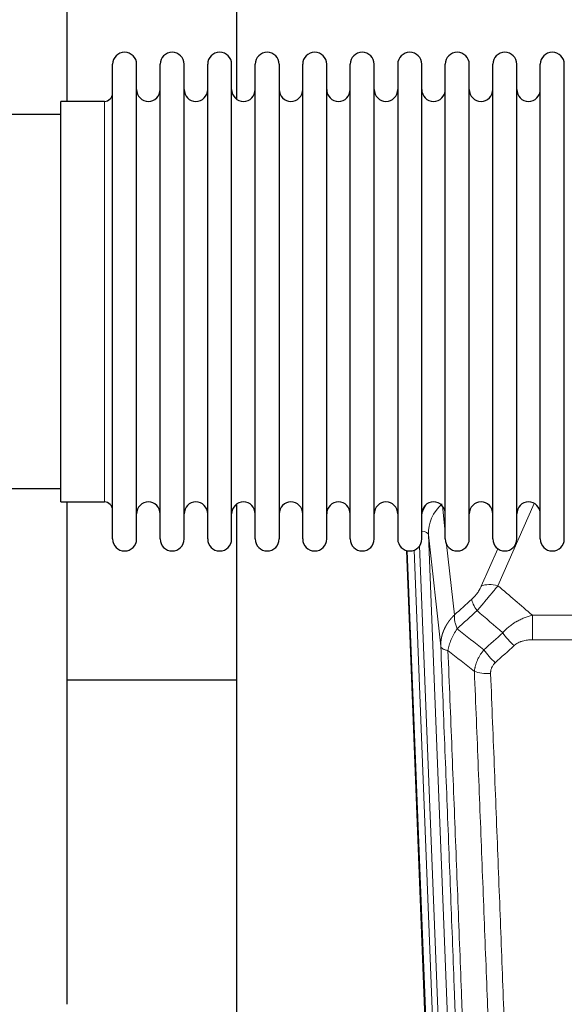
# Model space of a CAD drawing. Header units: inches. Extents: x 0 to 23760, y -13 to 16800.
# Tile 35 of 247: x 4624 to 4855, y 5659 to 6077. Entities that reach past the tile are written whole.
import ezdxf

# ---------------------------------------------------------------- set-up
doc = ezdxf.new("R2010")
doc.units = ezdxf.units.IN
doc.layers.add('1', color=7, linetype='Continuous', true_color=0xffffff)

msp = doc.modelspace()

# ---------------------------------------------------------------- linework, layer by layer
at = {"layer": '1', "color": 2, "linetype": 'Continuous', "lineweight": 25}
for p, q in [((4643.764, 6042.41), (4643.764, 6081.61)), ((4715.764, 6081.61), (4715.764, 6043.365)), ((4663.104, 6046.76), (4663.104, 6058.161)), ((4673.304, 6046.76), (4673.304, 6058.161)), ((4683.304, 6046.76), (4683.304, 6058.161)), ((4693.504, 6046.76), (4693.504, 6058.161)), ((4703.504, 6046.76), (4703.504, 6058.161)), ((4713.704, 6046.76), (4713.704, 6058.161)), ((4723.704, 6046.76), (4723.704, 6058.161)), ((4733.904, 6058.161), (4733.904, 6046.76)), ((4743.904, 6046.76), (4743.904, 6058.161)), ((4754.104, 6046.76), (4754.104, 6058.161)), ((4764.104, 5856.361), (4764.104, 6058.161)), ((4774.304, 5856.361), (4774.304, 6058.161)), ((4784.304, 6058.161), (4784.304, 5856.361)), ((4794.504, 5856.361), (4794.504, 6058.161)), ((4804.504, 5856.361), (4804.504, 6058.161)), ((4814.704, 5856.361), (4814.704, 6058.161)), ((4824.704, 5856.361), (4824.704, 6058.161)), ((4834.904, 5856.361), (4834.904, 6058.161)), ((4844.904, 5856.361), (4844.904, 6058.161)), ((4855.104, 5856.361), (4855.104, 6058.161)), ((4663.104, 5856.361), (4663.104, 6046.76)), ((4673.304, 5856.361), (4673.304, 6046.76)), ((4683.304, 5856.361), (4683.304, 6046.76)), ((4693.504, 5856.361), (4693.504, 6046.76)), ((4703.504, 5856.361), (4703.504, 6046.76)), ((4713.704, 5856.361), (4713.704, 6046.76)), ((4723.704, 5856.361), (4723.704, 6046.76)), ((4733.904, 6046.76), (4733.904, 5856.361)), ((4743.904, 5856.361), (4743.904, 6046.76)), ((4754.104, 5856.361), (4754.104, 6046.76)), ((4659.604, 6042.411), (4641.104, 6042.411)), ((4641.104, 6032.79), (4641.104, 6042.411)), ((4641.104, 6036.761), (4545.104, 6036.761)), ((4641.104, 5872.111), (4641.104, 6032.79)), ((4545.104, 5877.761), (4641.104, 5877.761)), ((4641.104, 5872.111), (4659.604, 5872.111)), ((4643.764, 5658.543), (4643.764, 5872.106)), ((4715.764, 5871.152), (4715.764, 5644.351)), ((4800.7, 5532.057), (4788.127, 5851.42)), ((4715.719, 5796.386), (4643.71, 5796.386))]:
    msp.add_line(p, q, dxfattribs=at)
at = {"layer": '1', "color": 110, "linetype": 'Continuous', "lineweight": 13}
for p, q in [((4659.604, 6032.79), (4659.604, 6042.411)), ((4659.604, 5872.111), (4659.604, 6032.79)), ((4803.277, 5870.392), (4804.504, 5859.304)), ((4842.272, 5871.514), (4826.891, 5836.484)), ((4797.341, 5858.138), (4810.407, 5526.244)), ((4802.588, 5810.732), (4797.341, 5858.138)), ((4793.597, 5853.454), (4806.415, 5527.871)), ((4805.094, 5853.98), (4808.403, 5824.084)), ((4819.83, 5836.334), (4826.81, 5852.232)), ((4801.074, 5528.799), (4788.375, 5851.362)), ((4791.31, 5851.63), (4804.068, 5527.579)), ((4841.518, 5823.964), (5074.691, 5823.964)), ((4841.518, 5813.533), (4841.518, 5823.964)), ((5074.691, 5813.533), (4841.518, 5813.533))]:
    msp.add_line(p, q, dxfattribs=at)
at = {"layer": '1', "color": 2, "linetype": 'Continuous', "lineweight": 25}
for centre, radius, start, end in [((4668.204, 6058.161), 5.1, 0, 180), ((4688.404, 6058.161), 5.1, 0, 180), ((4708.604, 6058.161), 5.1, 0, 180), ((4728.804, 6058.161), 5.1, 0, 180), ((4749.004, 6058.161), 5.1, 0, 180), ((4769.204, 6058.161), 5.1, 0, 180), ((4789.404, 6058.161), 5.1, 0, 180), ((4809.604, 6058.161), 5.1, 0, 180), ((4829.804, 6058.161), 5.1, 0, 180), ((4850.004, 6058.161), 5.1, 0, 180), ((4659.604, 6045.911), 3.5, 270, 0), ((4678.304, 6047.411), 5, 180, 0), ((4698.504, 6047.411), 5, 180, 0), ((4718.704, 6047.411), 5, 180, 0), ((4738.904, 6047.411), 5, 180, 0), ((4759.104, 6047.411), 5, 180, 0), ((4779.304, 6047.411), 5, 180, 0), ((4799.504, 6047.411), 5, 180, 0), ((4819.704, 6047.411), 5, 180, 0), ((4839.904, 6047.411), 5, 180, 0), ((4659.604, 5868.611), 3.5, 0, 90), ((4678.304, 5867.111), 5, 0, 180), ((4698.504, 5867.111), 5, 0, 180), ((4718.704, 5867.111), 5, 0, 180), ((4738.904, 5867.111), 5, 0, 180), ((4759.104, 5867.111), 5, 0, 180), ((4779.304, 5867.111), 5, 0, 180), ((4799.504, 5867.111), 5, 0, 180), ((4819.704, 5867.111), 5, 0, 180), ((4839.904, 5867.111), 5, 0, 180), ((4668.204, 5856.361), 5.1, 180, 0), ((4688.404, 5856.361), 5.1, 180, 0), ((4708.604, 5856.361), 5.1, 180, 0), ((4728.804, 5856.361), 5.1, 180, 0), ((4749.004, 5856.361), 5.1, 180, 0), ((4769.204, 5856.361), 5.1, 180, 0), ((4789.404, 5856.361), 5.1, 180, 0), ((4809.604, 5856.361), 5.1, 180, 0), ((4829.804, 5856.361), 5.1, 180, 0), ((4850.004, 5856.361), 5.1, 180, 0)]:
    msp.add_arc(centre, radius, start, end, dxfattribs=at)
at = {"layer": '1', "color": 110, "linetype": 'Continuous', "lineweight": 13}
for centre, major_axis, ratio, start_param, end_param in [((4817.368, 5860.483), (24.034, -0.11), 0.8859493, 2.6223803, 2.8322909), ((4817.368, 5858.636), (20.033, -0.591), 0.8872905, 2.3837407, 3.2028538), ((4793.349, 5857.918), (3.997, 0.157), 0.4614673, 0.0341943, 1.2593116), ((4826.891, 5830.312), (-9.156, 4.02), 0.5833249, 4.9631119, 5.806783), ((4822.804, 5824.714), (6.719, -7.407), 0.3029797, 3.5431496, 4.2886573), ((4833.76, 5815.327), (6.736, -7.391), 0.3030979, 4.2875497, 5.03344), ((4825.751, 5808.035), (6.729, -7.397), 0.3051216, 4.2889758, 5.0360109), ((4823.779, 5803.441), (-9.992, -0.404), 0.431453, 0.7935197, 1.5533391)]:
    msp.add_ellipse(centre, major_axis=major_axis, ratio=ratio, start_param=start_param, end_param=end_param, dxfattribs=at)
for points, knots in [([(4819.83, 5836.334), (4819.805, 5836.276), (4819.779, 5836.218), (4819.726, 5836.102), (4819.699, 5836.044), (4819.616, 5835.868), (4819.559, 5835.751), (4819.379, 5835.395), (4819.251, 5835.156), (4819.043, 5834.793), (4818.971, 5834.672), (4818.859, 5834.488), (4818.803, 5834.396), (4818.744, 5834.304), (4818.705, 5834.242), (4818.685, 5834.211), (4818.506, 5833.933), (4818.338, 5833.688), (4817.988, 5833.202), (4817.804, 5832.961), (4817.564, 5832.662), (4817.491, 5832.573), (4817.417, 5832.484), (4817.367, 5832.424), (4817.342, 5832.395), (4817.217, 5832.247), (4817.115, 5832.131), (4816.809, 5831.788), (4816.601, 5831.567), (4816.177, 5831.14), (4815.962, 5830.934), (4815.743, 5830.736)], [0, 0, 0, 0, 0.03125, 0.03125, 0.0625, 0.0625, 0.125, 0.125, 0.25, 0.25, 0.3125, 0.3125, 0.34375, 0.359375, 0.359375, 0.375, 0.375, 0.5, 0.5, 0.625, 0.625, 0.65625, 0.671875, 0.671875, 0.6875, 0.6875, 0.75, 0.75, 0.875, 0.875, 1, 1, 1, 1]), ([(4817.996, 5825.904), (4818.38, 5826.342), (4819.15, 5827.226), (4819.926, 5828.125), (4820.51, 5828.806), (4820.705, 5829.034), (4820.949, 5829.32), (4820.998, 5829.377), (4821.095, 5829.491), (4821.241, 5829.663), (4821.387, 5829.834), (4821.871, 5830.404), (4822.255, 5830.858), (4823.014, 5831.761), (4823.389, 5832.21), (4823.854, 5832.769), (4823.947, 5832.881), (4824.131, 5833.103), (4824.406, 5833.435), (4824.676, 5833.763), (4825.21, 5834.412), (4825.558, 5834.837), (4826.068, 5835.463), (4826.236, 5835.67), (4826.484, 5835.978), (4826.567, 5836.08), (4826.73, 5836.283), (4826.811, 5836.383), (4826.891, 5836.484)], [0, 0, 0, 0, 0.125, 0.25, 0.25, 0.3125, 0.3125, 0.328125, 0.328125, 0.34375, 0.375, 0.375, 0.5, 0.5, 0.625, 0.625, 0.65625, 0.65625, 0.6875, 0.75, 0.75, 0.875, 0.875, 0.9375, 0.9375, 0.96875, 0.96875, 1, 1, 1, 1]), ([(4802.588, 5810.732), (4802.588, 5810.752), (4802.586, 5810.792), (4802.584, 5810.852), (4802.583, 5810.911), (4802.581, 5810.971), (4802.58, 5811.031), (4802.579, 5811.09), (4802.579, 5811.15), (4802.578, 5811.21), (4802.578, 5811.269), (4802.578, 5811.329), (4802.578, 5811.389), (4802.579, 5811.448), (4802.58, 5811.508), (4802.581, 5811.567), (4802.582, 5811.627), (4802.583, 5811.687), (4802.585, 5811.746), (4802.587, 5811.806), (4802.589, 5811.865), (4802.591, 5811.925), (4802.594, 5811.984), (4802.597, 5812.043), (4802.6, 5812.103), (4802.603, 5812.162), (4802.607, 5812.222), (4802.61, 5812.281), (4802.614, 5812.34), (4802.619, 5812.4), (4802.623, 5812.459), (4802.628, 5812.518), (4802.633, 5812.577), (4802.638, 5812.636), (4802.643, 5812.696), (4802.649, 5812.755), (4802.655, 5812.814), (4802.661, 5812.873), (4802.667, 5812.932), (4802.673, 5812.991), (4802.68, 5813.05), (4802.687, 5813.109), (4802.694, 5813.168), (4802.702, 5813.227), (4802.709, 5813.285), (4802.717, 5813.344), (4802.725, 5813.403), (4802.733, 5813.462), (4802.742, 5813.52), (4802.75, 5813.579), (4802.759, 5813.638), (4802.768, 5813.696), (4802.778, 5813.755), (4802.787, 5813.813), (4802.797, 5813.872), (4802.807, 5813.93), (4802.817, 5813.988), (4802.828, 5814.047), (4802.839, 5814.105), (4802.849, 5814.163), (4802.86, 5814.221), (4802.872, 5814.279), (4802.883, 5814.338), (4802.895, 5814.396), (4802.907, 5814.454), (4802.919, 5814.511), (4802.931, 5814.569), (4802.944, 5814.627), (4802.957, 5814.685), (4802.97, 5814.743), (4802.983, 5814.8), (4802.996, 5814.858), (4803.01, 5814.916), (4803.024, 5814.973), (4803.038, 5815.031), (4803.052, 5815.088), (4803.067, 5815.145), (4803.081, 5815.203), (4803.096, 5815.26), (4803.111, 5815.317), (4803.126, 5815.374), (4803.142, 5815.431), (4803.157, 5815.488), (4803.173, 5815.545), (4803.189, 5815.602), (4803.206, 5815.659), (4803.222, 5815.716), (4803.239, 5815.773), (4803.256, 5815.829), (4803.273, 5815.886), (4803.29, 5815.942), (4803.307, 5815.999), (4803.325, 5816.055), (4803.343, 5816.112), (4803.361, 5816.168), (4803.379, 5816.224), (4803.398, 5816.28), (4803.416, 5816.336), (4803.435, 5816.392), (4803.454, 5816.448), (4803.473, 5816.504), (4803.493, 5816.56), (4803.512, 5816.616), (4803.532, 5816.671), (4803.552, 5816.727), (4803.572, 5816.783), (4803.593, 5816.838), (4803.613, 5816.893), (4803.634, 5816.949), (4803.655, 5817.004), (4803.676, 5817.059), (4803.697, 5817.114), (4803.719, 5817.169), (4803.741, 5817.224), (4803.762, 5817.279), (4803.784, 5817.334), (4803.807, 5817.389), (4803.829, 5817.443), (4803.852, 5817.498), (4803.874, 5817.552), (4803.897, 5817.607), (4803.921, 5817.661), (4803.944, 5817.715), (4803.967, 5817.77), (4803.991, 5817.824), (4804.015, 5817.878), (4804.039, 5817.932), (4804.063, 5817.985), (4804.088, 5818.039), (4804.112, 5818.093), (4804.137, 5818.147), (4804.162, 5818.2), (4804.187, 5818.254), (4804.212, 5818.307), (4804.237, 5818.36), (4804.263, 5818.413), (4804.289, 5818.467), (4804.315, 5818.52), (4804.341, 5818.572), (4804.367, 5818.625), (4804.394, 5818.678), (4804.42, 5818.731), (4804.447, 5818.783), (4804.474, 5818.836), (4804.501, 5818.888), (4804.528, 5818.941), (4804.556, 5818.993), (4804.583, 5819.045), (4804.611, 5819.097), (4804.639, 5819.149), (4804.667, 5819.201), (4804.696, 5819.253), (4804.724, 5819.304), (4804.753, 5819.356), (4804.781, 5819.408), (4804.81, 5819.459), (4804.839, 5819.51), (4804.869, 5819.562), (4804.898, 5819.613), (4804.928, 5819.664), (4804.957, 5819.715), (4804.987, 5819.766), (4805.017, 5819.816), (4805.047, 5819.867), (4805.078, 5819.918), (4805.108, 5819.968), (4805.139, 5820.019), (4805.17, 5820.069), (4805.201, 5820.119), (4805.232, 5820.169), (4805.263, 5820.219), (4805.294, 5820.269), (4805.326, 5820.319), (4805.358, 5820.369), (4805.389, 5820.418), (4805.421, 5820.468), (4805.453, 5820.517), (4805.486, 5820.566), (4805.518, 5820.616), (4805.551, 5820.665), (4805.583, 5820.714), (4805.616, 5820.763), (4805.649, 5820.811), (4805.682, 5820.86), (4805.716, 5820.909), (4805.749, 5820.957), (4805.783, 5821.006), (4805.816, 5821.054), (4805.85, 5821.102), (4805.884, 5821.15), (4805.918, 5821.198), (4805.953, 5821.246), (4805.987, 5821.294), (4806.022, 5821.342), (4806.056, 5821.389), (4806.091, 5821.437), (4806.126, 5821.484), (4806.161, 5821.531), (4806.196, 5821.578), (4806.232, 5821.625), (4806.267, 5821.672), (4806.303, 5821.719), (4806.339, 5821.766), (4806.374, 5821.813), (4806.41, 5821.859), (4806.447, 5821.905), (4806.483, 5821.952), (4806.519, 5821.998), (4806.556, 5822.044), (4806.592, 5822.09), (4806.629, 5822.136), (4806.666, 5822.182), (4806.703, 5822.227), (4806.74, 5822.273), (4806.777, 5822.318), (4806.815, 5822.364), (4806.852, 5822.409), (4806.89, 5822.454), (4806.928, 5822.499), (4806.965, 5822.544), (4807.003, 5822.588), (4807.042, 5822.633), (4807.08, 5822.678), (4807.118, 5822.722), (4807.157, 5822.766), (4807.195, 5822.811), (4807.234, 5822.855), (4807.273, 5822.899), (4807.312, 5822.943), (4807.351, 5822.986), (4807.39, 5823.03), (4807.429, 5823.073), (4807.468, 5823.117), (4807.508, 5823.16), (4807.547, 5823.203), (4807.587, 5823.246), (4807.627, 5823.289), (4807.667, 5823.332), (4807.707, 5823.375), (4807.747, 5823.418), (4807.787, 5823.46), (4807.828, 5823.502), (4807.868, 5823.545), (4807.909, 5823.587), (4807.949, 5823.629), (4807.99, 5823.671), (4808.031, 5823.713), (4808.072, 5823.754), (4808.113, 5823.796), (4808.154, 5823.837), (4808.195, 5823.879), (4808.237, 5823.92), (4808.278, 5823.961), (4808.32, 5824.002), (4808.361, 5824.043), (4808.389, 5824.07), (4808.403, 5824.084)], [0, 0, 0, 0, 0.0042303, 0.0084583, 0.0126838, 0.016907, 0.0211277, 0.0253461, 0.0295621, 0.0337757, 0.037987, 0.0421959, 0.0464023, 0.0506064, 0.0548082, 0.0590075, 0.0632045, 0.0673991, 0.0715913, 0.0757811, 0.0799686, 0.0841537, 0.0883364, 0.0925167, 0.0966947, 0.1008703, 0.1050435, 0.1092144, 0.1133829, 0.117549, 0.1217128, 0.1258741, 0.1300332, 0.1341898, 0.1383441, 0.1424961, 0.1466456, 0.1507929, 0.1549377, 0.1590802, 0.1632203, 0.1673581, 0.1714935, 0.1756266, 0.1797573, 0.1838856, 0.1880116, 0.1921352, 0.1962565, 0.2003755, 0.204492, 0.2086063, 0.2127182, 0.2168277, 0.2209349, 0.2250397, 0.2291422, 0.2332423, 0.2373401, 0.2414356, 0.2455287, 0.2496195, 0.2537079, 0.257794, 0.2618777, 0.2659591, 0.2700382, 0.2741149, 0.2781893, 0.2822614, 0.2863311, 0.2903985, 0.2944635, 0.2985262, 0.3025866, 0.3066447, 0.3107004, 0.3147538, 0.3188048, 0.3228536, 0.3269, 0.3309441, 0.3349858, 0.3390253, 0.3430624, 0.3470972, 0.3511296, 0.3551598, 0.3591876, 0.3632131, 0.3672363, 0.3712571, 0.3752757, 0.3792919, 0.3833058, 0.3873174, 0.3913267, 0.3953337, 0.3993384, 0.4033407, 0.4073408, 0.4113385, 0.4153339, 0.419327, 0.4233179, 0.4273064, 0.4312926, 0.4352765, 0.4392581, 0.4432373, 0.4472143, 0.451189, 0.4551614, 0.4591315, 0.4630993, 0.4670648, 0.471028, 0.4749889, 0.4789475, 0.4829038, 0.4868578, 0.4908095, 0.494759, 0.4987061, 0.502651, 0.5065936, 0.5105338, 0.5144718, 0.5184076, 0.522341, 0.5262721, 0.530201, 0.5341276, 0.5380519, 0.5419739, 0.5458936, 0.5498111, 0.5537262, 0.5576392, 0.5615498, 0.5654581, 0.5693642, 0.573268, 0.5771696, 0.5810688, 0.5849658, 0.5888606, 0.592753, 0.5966432, 0.6005311, 0.6044168, 0.6083002, 0.6121813, 0.6160602, 0.6199368, 0.6238111, 0.6276832, 0.6315531, 0.6354206, 0.6392859, 0.643149, 0.6470098, 0.6508684, 0.6547247, 0.6585787, 0.6624305, 0.66628, 0.6701273, 0.6739724, 0.6778152, 0.6816557, 0.685494, 0.6893301, 0.6931639, 0.6969955, 0.7008248, 0.7046519, 0.7084768, 0.7122994, 0.7161198, 0.7199379, 0.7237539, 0.7275675, 0.731379, 0.7351882, 0.7389952, 0.7427999, 0.7466024, 0.7504027, 0.7542008, 0.7579966, 0.7617902, 0.7655816, 0.7693708, 0.7731577, 0.7769424, 0.7807249, 0.7845052, 0.7882833, 0.7920591, 0.7958327, 0.7996042, 0.8033734, 0.8071403, 0.8109051, 0.8146677, 0.818428, 0.8221862, 0.8259421, 0.8296958, 0.8334474, 0.8371967, 0.8409438, 0.8446887, 0.8484314, 0.8521719, 0.8559102, 0.8596463, 0.8633802, 0.867112, 0.8708415, 0.8745688, 0.8782939, 0.8820169, 0.8857376, 0.8894562, 0.8931726, 0.8968867, 0.9005987, 0.9043086, 0.9080162, 0.9117216, 0.9154249, 0.919126, 0.9228249, 0.9265216, 0.9302161, 0.9339085, 0.9375987, 0.9412867, 0.9449725, 0.9486562, 0.9523377, 0.956017, 0.9596942, 0.9633691, 0.967042, 0.9707126, 0.9743811, 0.9780474, 0.9817116, 0.9853736, 0.9890334, 0.9926911, 0.9963466, 1, 1, 1, 1]), ([(4809.509, 5818.197), (4809.402, 5818.481), (4809.302, 5818.763), (4809.115, 5819.32), (4809.028, 5819.596), (4808.868, 5820.138), (4808.796, 5820.405), (4808.667, 5820.929), (4808.61, 5821.186), (4808.514, 5821.687), (4808.474, 5821.931), (4808.411, 5822.405), (4808.389, 5822.635), (4808.348, 5823.3), (4808.357, 5823.711), (4808.403, 5824.084)], [0, 0, 0, 0, 0.125, 0.125, 0.25, 0.25, 0.375, 0.375, 0.5, 0.5, 0.625, 0.625, 0.75, 0.75, 1, 1, 1, 1]), ([(4828.942, 5816.513), (4829.142, 5816.742), (4829.348, 5816.967), (4829.665, 5817.298), (4829.772, 5817.408), (4829.988, 5817.625), (4830.098, 5817.733), (4830.651, 5818.264), (4831.112, 5818.67), (4832.069, 5819.448), (4832.565, 5819.819), (4833.207, 5820.261), (4833.336, 5820.349), (4833.532, 5820.478), (4833.598, 5820.521), (4833.729, 5820.606), (4833.795, 5820.648), (4834.126, 5820.858), (4834.461, 5821.062), (4834.801, 5821.257), (4834.937, 5821.335), (4835.005, 5821.374), (4835.211, 5821.488), (4835.348, 5821.563), (4835.762, 5821.784), (4836.039, 5821.926), (4836.877, 5822.335), (4837.442, 5822.586), (4838.585, 5823.048), (4839.163, 5823.259), (4840.331, 5823.641), (4840.922, 5823.812), (4841.518, 5823.964)], [0, 0, 0, 0, 0.0625, 0.0625, 0.09375, 0.09375, 0.125, 0.125, 0.25, 0.25, 0.375, 0.375, 0.40625, 0.40625, 0.421875, 0.421875, 0.4375, 0.4375, 0.5, 0.515625, 0.515625, 0.53125, 0.53125, 0.5625, 0.5625, 0.625, 0.625, 0.75, 0.75, 0.875, 0.875, 1, 1, 1, 1]), ([(4805.644, 5808.952), (4805.773, 5809.696), (4805.951, 5810.459), (4806.408, 5812.003), (4806.685, 5812.785), (4807.173, 5813.959), (4807.348, 5814.35), (4807.72, 5815.131), (4807.917, 5815.521), (4808.544, 5816.683), (4809.006, 5817.449), (4809.509, 5818.197)], [0, 0, 0, 0, 0.25, 0.25, 0.5, 0.5, 0.625, 0.625, 0.75, 0.75, 1, 1, 1, 1]), ([(4802.588, 5810.732), (4802.618, 5810.528), (4802.708, 5810.333), (4802.931, 5810.059), (4803.02, 5809.97), (4803.226, 5809.801), (4803.343, 5809.72), (4803.604, 5809.567), (4803.749, 5809.494), (4804.063, 5809.359), (4804.233, 5809.295), (4804.597, 5809.179), (4804.791, 5809.126), (4805.201, 5809.03), (4805.417, 5808.988), (4805.644, 5808.952)], [0, 0, 0, 0, 0.25, 0.25, 0.375, 0.375, 0.5, 0.5, 0.625, 0.625, 0.75, 0.75, 0.875, 0.875, 1, 1, 1, 1]), ([(4814.784, 5488.064), (4814.339, 5500.911), (4813.433, 5526.762), (4812.026, 5566.006), (4811.056, 5592.48), (4810.501, 5607.459), (4810.44, 5609.125), (4810.316, 5612.458), (4810.13, 5617.462), (4809.693, 5629.161), (4809.315, 5639.229), (4808.997, 5647.643), (4808.933, 5649.327), (4808.805, 5652.697), (4808.613, 5657.754), (4808.163, 5669.578), (4807.773, 5679.751), (4806.987, 5700.146), (4805.924, 5727.473), (4804.283, 5768.868), (4803.158, 5796.732), (4802.588, 5810.732)], [0, 0, 0, 0, 0.125, 0.25, 0.375, 0.375, 0.390625, 0.390625, 0.40625, 0.4375, 0.5, 0.5, 0.515625, 0.515625, 0.53125, 0.5625, 0.625, 0.625, 0.75, 0.875, 1, 1, 1, 1]), ([(4833.76, 5811.057), (4833.885, 5811.172), (4834.015, 5811.282), (4834.216, 5811.442), (4834.285, 5811.494), (4834.422, 5811.595), (4834.492, 5811.645), (4834.845, 5811.887), (4835.139, 5812.063), (4835.749, 5812.381), (4836.065, 5812.524), (4836.473, 5812.684), (4836.555, 5812.715), (4836.719, 5812.776), (4836.802, 5812.804), (4837.05, 5812.888), (4837.217, 5812.94), (4837.718, 5813.085), (4838.055, 5813.167), (4838.735, 5813.304), (4839.077, 5813.36), (4839.767, 5813.448), (4840.114, 5813.48), (4840.813, 5813.522), (4841.164, 5813.533), (4841.518, 5813.533)], [0, 0, 0, 0, 0.0625, 0.0625, 0.09375, 0.09375, 0.125, 0.125, 0.25, 0.25, 0.375, 0.375, 0.40625, 0.40625, 0.4375, 0.4375, 0.5, 0.5, 0.625, 0.625, 0.75, 0.75, 0.875, 0.875, 1, 1, 1, 1]), ([(4805.644, 5808.952), (4806.215, 5794.899), (4807.343, 5766.928), (4808.988, 5725.377), (4810.055, 5697.945), (4810.843, 5677.472), (4811.234, 5667.261), (4811.686, 5655.393), (4811.878, 5650.316), (4812.006, 5646.933), (4812.07, 5645.243), (4812.389, 5636.797), (4812.769, 5626.69), (4813.206, 5614.947), (4813.393, 5609.924), (4813.517, 5606.578), (4813.579, 5604.906), (4814.135, 5589.87), (4815.108, 5563.295), (4816.519, 5523.901), (4817.427, 5497.952), (4817.873, 5485.055)], [0, 0, 0, 0, 0.125, 0.25, 0.375, 0.375, 0.4375, 0.46875, 0.484375, 0.484375, 0.5, 0.5, 0.5625, 0.59375, 0.609375, 0.609375, 0.625, 0.625, 0.75, 0.875, 1, 1, 1, 1]), ([(4816.896, 5800.084), (4816.932, 5800.478), (4816.985, 5800.873), (4817.073, 5801.367), (4817.092, 5801.466), (4817.132, 5801.664), (4817.153, 5801.763), (4817.218, 5802.06), (4817.266, 5802.258), (4817.423, 5802.848), (4817.664, 5803.632), (4817.972, 5804.408), (4818.228, 5804.987), (4818.34, 5805.228), (4818.459, 5805.468), (4818.506, 5805.564), (4818.531, 5805.612), (4818.604, 5805.755), (4818.654, 5805.851), (4818.908, 5806.325), (4819.126, 5806.699), (4819.592, 5807.434), (4820.086, 5808.158), (4820.638, 5808.858), (4820.929, 5809.202)], [0, 0, 0, 0, 0.125, 0.125, 0.15625, 0.15625, 0.1875, 0.1875, 0.25, 0.25, 0.375, 0.5, 0.5, 0.5625, 0.578125, 0.578125, 0.59375, 0.59375, 0.625, 0.625, 0.75, 0.75, 0.875, 1, 1, 1, 1]), ([(4823.779, 5799.124), (4823.77, 5799.337), (4823.773, 5799.55), (4823.79, 5799.816), (4823.794, 5799.87), (4823.804, 5799.976), (4823.809, 5800.029), (4823.828, 5800.188), (4823.844, 5800.294), (4823.899, 5800.607), (4823.948, 5800.814), (4824.068, 5801.221), (4824.14, 5801.422), (4824.266, 5801.718), (4824.311, 5801.816), (4824.384, 5801.962), (4824.408, 5802.01), (4824.46, 5802.107), (4824.486, 5802.155), (4824.621, 5802.391), (4824.739, 5802.574), (4824.995, 5802.927), (4825.133, 5803.097), (4825.428, 5803.426), (4825.585, 5803.584), (4825.751, 5803.736)], [0, 0, 0, 0, 0.125, 0.125, 0.15625, 0.15625, 0.1875, 0.1875, 0.25, 0.25, 0.375, 0.375, 0.5, 0.5, 0.5625, 0.5625, 0.59375, 0.59375, 0.625, 0.625, 0.75, 0.75, 0.875, 0.875, 1, 1, 1, 1]), ([(4828.87, 5481.487), (4828.432, 5494.184), (4827.54, 5519.729), (4826.618, 5545.576), (4825.915, 5565.074), (4825.679, 5571.593), (4825.203, 5584.667), (4824.962, 5591.223), (4824.236, 5610.947), (4823.744, 5624.167), (4823.12, 5640.781), (4822.994, 5644.108), (4822.743, 5650.77), (4822.364, 5660.775), (4821.981, 5670.817), (4821.209, 5690.95), (4820.166, 5717.924), (4818.556, 5758.776), (4817.454, 5786.272), (4816.896, 5800.084)], [0, 0, 0, 0, 0.125, 0.25, 0.25, 0.3125, 0.3125, 0.375, 0.375, 0.5, 0.5, 0.53125, 0.53125, 0.5625, 0.625, 0.625, 0.75, 0.875, 1, 1, 1, 1]), ([(4823.779, 5799.124), (4824.336, 5785.293), (4825.437, 5757.763), (4827.045, 5716.859), (4828.087, 5689.851), (4828.858, 5669.692), (4829.24, 5659.638), (4829.618, 5649.62), (4829.87, 5642.949), (4829.995, 5639.618), (4830.619, 5622.983), (4831.11, 5609.745), (4831.835, 5589.996), (4832.075, 5583.432), (4832.551, 5570.341), (4832.787, 5563.815), (4833.489, 5544.292), (4834.409, 5518.412), (4835.3, 5492.834), (4835.737, 5480.121)], [0, 0, 0, 0, 0.125, 0.25, 0.375, 0.375, 0.4375, 0.46875, 0.46875, 0.5, 0.5, 0.625, 0.625, 0.6875, 0.6875, 0.75, 0.75, 0.875, 1, 1, 1, 1])]:
    msp.add_open_spline(points, degree=3, knots=knots, dxfattribs=at)
for points in [[(4826.891, 5836.484), (4831.77, 5832.313), (4836.646, 5828.14), (4841.518, 5823.964)], [(4808.403, 5824.084), (4810.85, 5826.299), (4813.297, 5828.517), (4815.743, 5830.736)], [(4817.996, 5825.904), (4815.167, 5823.333), (4812.338, 5820.764), (4809.509, 5818.197)], [(4828.942, 5816.513), (4825.295, 5819.645), (4821.647, 5822.775), (4817.996, 5825.904)], [(4809.509, 5818.197), (4813.314, 5815.194), (4817.12, 5812.196), (4820.929, 5809.202)], [(4820.929, 5809.202), (4823.6, 5811.637), (4826.271, 5814.074), (4828.942, 5816.513)], [(4833.76, 5811.057), (4831.09, 5808.615), (4828.421, 5806.174), (4825.751, 5803.736)], [(4816.896, 5800.084), (4813.143, 5803.036), (4809.393, 5805.991), (4805.644, 5808.952)]]:
    msp.add_open_spline(points, degree=3, dxfattribs=at)

doc.saveas('drawing.dxf')
